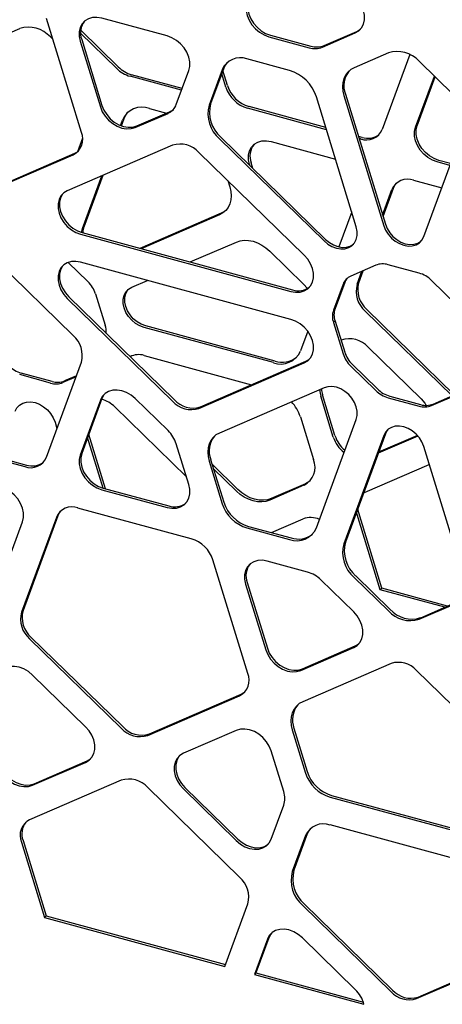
# Model space of a CAD drawing. Header units: millimetres. Extents: x -217 to 5933, y 23 to 4888.
# Tile 23 of 40: x 4480 to 4627, y 2611 to 2955. Entities that reach past the tile are written whole.
import ezdxf

# ---------------------------------------------------------------- set-up
doc = ezdxf.new("R2010")
doc.units = ezdxf.units.MM
doc.header["$LTSCALE"] = 15

msp = doc.modelspace()

# ---------------------------------------------------------------- linework, layer by layer
for p, q in [((4501.41, 2915.51), (4489.17, 2955.34)), ((4531.36, 2949.19), (4508.5, 2955.4)), ((4467.87, 2946.56), (4479.86, 2951.75)), ((4513.73, 2937.85), (4501.13, 2950.14)), ((4514.29, 2938.4), (4501.17, 2951.2)), ((4567.4, 2949.48), (4581.53, 2945.64)), ((4585.63, 2945.3), (4597.06, 2950.24)), ((4586.19, 2945.84), (4597.62, 2950.78)), ((4490.58, 2948.83), (4491.42, 2948.01)), ((4500.95, 2947.38), (4508.02, 2924.4)), ((4501.51, 2947.93), (4508.58, 2924.94)), ((4566.84, 2948.93), (4580.97, 2945.09)), ((4608.63, 2943.28), (4596.64, 2938.1)), ((4616.07, 2942.71), (4606.4, 2916.51)), ((4574.06, 2937.13), (4559.24, 2941.15)), ((4631.33, 2928.67), (4619.34, 2940.37)), ((4534.54, 2925.24), (4538.9, 2937.07)), ((4550.57, 2937.4), (4545.99, 2924.99)), ((4551.13, 2937.95), (4546.55, 2925.54)), ((4551.84, 2931.34), (4550.41, 2936)), ((4552.4, 2931.88), (4550.81, 2937.08)), ((4536.38, 2930.23), (4518.39, 2935.12)), ((4536.61, 2930.86), (4518.95, 2935.66)), ((4618.13, 2917.32), (4624.71, 2935.14)), ((4618.69, 2917.86), (4624.97, 2934.88)), ((4593.61, 2928.9), (4607.57, 2883.46)), ((4597.43, 2882.5), (4583.47, 2927.94)), ((4593.05, 2928.35), (4607.01, 2882.92)), ((4520.23, 2917.23), (4531.66, 2922.17)), ((4520.79, 2917.78), (4532.22, 2922.72)), ((4525.15, 2923.89), (4531.14, 2922.26)), ((4586.99, 2916.47), (4559.39, 2923.97)), ((4586.76, 2917.23), (4559.95, 2924.52)), ((4515.04, 2917.94), (4515.73, 2919.82)), ((4515.36, 2917.82), (4516.29, 2920.36)), ((4620.96, 2879.12), (4634.92, 2916.97)), ((4501.78, 2913.56), (4500, 2908.74)), ((4549.59, 2913.29), (4586.14, 2877.62)), ((4550.15, 2913.84), (4586.7, 2878.17)), ((4567.7, 2912.32), (4590.14, 2906.22)), ((4599.42, 2913.79), (4598.14, 2914.14)), ((4598.86, 2913.25), (4598.37, 2913.38)), ((4467.23, 2894.46), (4499.09, 2908.24)), ((4533.25, 2911.04), (4496.47, 2895.14)), ((4579.23, 2872.65), (4542.45, 2908.54)), ((4466.67, 2893.92), (4498.53, 2907.69)), ((4561.29, 2902.96), (4560.71, 2904.85)), ((4630.14, 2903.99), (4625.68, 2905.2)), ((4630.37, 2904.63), (4626.24, 2905.75)), ((4560.25, 2903.98), (4560.15, 2904.31)), ((4501.77, 2881.97), (4508.56, 2900.37)), ((4502.33, 2882.51), (4508.99, 2900.55)), ((4552.53, 2898.71), (4553.21, 2896.5)), ((4617.43, 2898.81), (4627.24, 2896.14)), ((4606.59, 2886.63), (4609.88, 2895.54)), ((4606.76, 2886.1), (4610.44, 2896.09)), ((4595.81, 2887.78), (4591.3, 2875.56)), ((4550.17, 2887.3), (4521.82, 2875.04)), ((4549.61, 2886.75), (4522.25, 2874.92)), ((4501.14, 2879.96), (4574.57, 2860)), ((4501.7, 2880.51), (4575.13, 2860.55)), ((4498.53, 2844.65), (4466.67, 2875.74)), ((4539.39, 2870.27), (4555.53, 2877.25)), ((4567.17, 2874.08), (4579.15, 2862.39)), ((4496.8, 2870.13), (4503.69, 2863.41)), ((4574.57, 2850.25), (4501.14, 2870.2)), ((4604.21, 2869.13), (4595.49, 2865.36)), ((4597.69, 2862.48), (4599.37, 2867.04)), ((4598.25, 2863.03), (4599.8, 2867.23)), ((4619.33, 2866.39), (4608.55, 2869.32)), ((4518.98, 2861.44), (4524.53, 2863.84)), ((4632.38, 2855.34), (4623.66, 2863.85)), ((4592.81, 2862.52), (4589.46, 2853.45)), ((4593.37, 2863.06), (4590.02, 2853.99)), ((4496.47, 2857.56), (4533.25, 2821.66)), ((4497.03, 2858.11), (4533.81, 2822.21)), ((4506.37, 2859.1), (4509.71, 2848.21)), ((4590.02, 2853.99), (4589.46, 2853.45)), ((4631.63, 2823.88), (4601.13, 2853.64)), ((4630.86, 2823.54), (4600.57, 2853.1)), ((4568.47, 2835.13), (4523.3, 2847.41)), ((4569.03, 2835.67), (4523.86, 2847.95)), ((4590.02, 2849.66), (4589.46, 2849.11)), ((4589.46, 2849.11), (4592.8, 2838.23)), ((4590.02, 2849.66), (4593.36, 2838.77)), ((4580.44, 2846.13), (4577.89, 2839.2)), ((4601.59, 2840.49), (4620.08, 2822.44)), ((4523.3, 2837.65), (4560.87, 2827.43)), ((4489.17, 2802.08), (4501.41, 2835.27)), ((4542.45, 2819.16), (4579.23, 2835.07)), ((4543.01, 2819.71), (4579.79, 2835.61)), ((4595.49, 2833.92), (4604.21, 2825.41)), ((4596.05, 2834.47), (4604.77, 2825.96)), ((4490.63, 2828.01), (4479.85, 2830.94)), ((4491.19, 2828.55), (4480.41, 2831.48)), ((4499.53, 2830.16), (4494.97, 2828.19)), ((4499.66, 2830.53), (4495.53, 2828.74)), ((4586.14, 2826.34), (4549.59, 2810.54)), ((4508.58, 2822.58), (4501.51, 2803.43)), ((4531.66, 2811.4), (4520.23, 2822.56)), ((4589.38, 2809.17), (4585.02, 2823.38)), ((4589.94, 2809.72), (4585.58, 2823.92)), ((4608.55, 2822.87), (4619.33, 2819.94)), ((4609.11, 2823.41), (4619.89, 2820.48)), ((4623.66, 2820.12), (4632.38, 2823.89)), ((4624.22, 2820.67), (4632.94, 2824.44)), ((4508.02, 2822.03), (4500.95, 2802.88)), ((4513.07, 2819.67), (4538.08, 2795.26)), ((4577.89, 2816.18), (4582.47, 2801.28)), ((4492.2, 2814.37), (4492.88, 2812.14)), ((4583.47, 2777.47), (4597.43, 2815.32)), ((4442.16, 2809.55), (4481.62, 2798.82)), ((4442.72, 2810.09), (4482.18, 2799.37)), ((4508.98, 2791.33), (4503.56, 2808.97)), ((4509.77, 2791.12), (4503.96, 2810.05)), ((4607.01, 2809.7), (4593.05, 2771.85)), ((4607.57, 2810.25), (4593.61, 2772.4)), ((4618.94, 2809.51), (4605.08, 2803.51)), ((4618.74, 2809.73), (4605.22, 2803.88)), ((4538.9, 2792.57), (4534.54, 2806.77)), ((4634.92, 2760.47), (4620.96, 2805.91)), ((4545.99, 2800.79), (4550.57, 2785.89)), ((4546.55, 2801.34), (4551.13, 2786.44)), ((4556.09, 2790.83), (4547.08, 2799.63)), ((4600.57, 2789.95), (4622.9, 2799.61)), ((4555.53, 2790.28), (4547.56, 2798.07)), ((4579.15, 2792.3), (4567.17, 2787.12)), ((4579.71, 2792.85), (4567.73, 2787.67)), ((4508.5, 2790.76), (4531.36, 2784.55)), ((4509.06, 2791.31), (4531.92, 2785.1)), ((4599.97, 2789.65), (4600.57, 2789.95)), ((4492.65, 2781.12), (4480.45, 2748.06)), ((4493.21, 2781.67), (4481.01, 2748.6)), ((4539.8, 2773.62), (4500.19, 2784.38)), ((4597.69, 2782.14), (4597.48, 2782.92)), ((4605.76, 2755.85), (4597.69, 2782.14)), ((4606.32, 2756.4), (4598.25, 2782.69)), ((4473.8, 2760.42), (4480.87, 2779.57)), ((4559.8, 2777.97), (4574.62, 2773.95)), ((4567.82, 2775.79), (4578.83, 2780.55)), ((4559.24, 2777.43), (4574.06, 2773.4)), ((4559.52, 2726.65), (4547.35, 2766.25)), ((4580.41, 2762), (4566.29, 2765.84)), ((4597.2, 2760.7), (4609.19, 2749)), ((4558.74, 2757.83), (4565.8, 2734.84)), ((4559.3, 2758.37), (4566.36, 2735.39)), ((4596.5, 2748.11), (4585.08, 2759.27)), ((4596.64, 2760.15), (4608.63, 2748.45)), ((4605.76, 2755.85), (4606.32, 2756.4)), ((4628.31, 2749.72), (4605.76, 2755.85)), ((4629.3, 2750.15), (4606.32, 2756.4)), ((4619.34, 2745.54), (4631.33, 2750.72)), ((4619.9, 2746.09), (4631.89, 2751.27)), ((4483.33, 2738.67), (4515.26, 2707.51)), ((4483.89, 2739.22), (4515.82, 2708.06)), ((4578.01, 2727.67), (4596.5, 2735.67)), ((4578.57, 2728.22), (4597.06, 2736.22)), ((4609.55, 2730.1), (4578.7, 2716.76)), ((4502.85, 2708.02), (4484.36, 2726.07)), ((4649.27, 2697.59), (4618.42, 2727.69)), ((4525.15, 2705.52), (4557.19, 2719.38)), ((4524.59, 2704.98), (4556.63, 2718.83)), ((4555.5, 2706.73), (4537.01, 2698.74)), ((4575.07, 2706.91), (4579.72, 2691.79)), ((4575.63, 2707.46), (4580.28, 2692.33)), ((4572.07, 2685.36), (4567.71, 2699.57)), ((4484.36, 2687.58), (4502.85, 2695.58)), ((4484.92, 2688.13), (4503.41, 2696.12)), ((4515.26, 2689.33), (4483.33, 2675.53)), ((4556.63, 2655.53), (4524.59, 2686.8)), ((4537.01, 2686.29), (4555.5, 2668.25)), ((4537.57, 2686.84), (4556.06, 2668.79)), ((4588.24, 2683.47), (4639.73, 2669.48)), ((4588.8, 2684.02), (4640.29, 2670.02)), ((4567.71, 2668.77), (4572.07, 2680.61)), ((4639.73, 2659.72), (4588.24, 2673.71)), ((4480.45, 2667.71), (4488.53, 2641.43)), ((4481.01, 2668.26), (4489.09, 2641.97)), ((4579.72, 2670.03), (4575.07, 2657.43)), ((4580.28, 2670.57), (4575.63, 2657.98)), ((4551.47, 2624.32), (4559.52, 2646.15)), ((4578.7, 2645.6), (4609.55, 2615.5)), ((4579.26, 2646.15), (4610.11, 2616.05)), ((4489.09, 2641.97), (4488.53, 2641.43)), ((4488.53, 2641.43), (4551.47, 2624.32)), ((4489.09, 2641.97), (4551.7, 2624.96)), ((4566.36, 2633.81), (4561.82, 2621.51)), ((4566.92, 2634.35), (4562.38, 2622.05)), ((4597.06, 2616.29), (4578.57, 2634.33)), ((4618.42, 2613.09), (4649.27, 2626.42)), ((4618.98, 2613.63), (4649.83, 2626.97)), ((4562.38, 2622.05), (4561.82, 2621.51)), ((4561.82, 2621.51), (4600.09, 2611.11)), ((4562.38, 2622.05), (4599.88, 2611.86))]:
    msp.add_line(p, q)
at = {"flags": 128}
for points in [[(4559.3, 2961.05), (4558.95, 2959.57), (4558.95, 2957.96), (4559.3, 2956.3), (4559.97, 2954.65), (4560.95, 2953.08), (4562.18, 2951.67), (4563.62, 2950.48), (4565.19, 2949.55), (4566.84, 2948.93)], [(4559.86, 2961.6), (4559.51, 2960.12), (4559.51, 2958.51), (4559.86, 2956.85), (4560.53, 2955.19), (4561.51, 2953.63), (4562.74, 2952.22), (4564.18, 2951.02), (4565.75, 2950.1), (4567.4, 2949.48)], [(4597.06, 2950.24), (4598.29, 2950.98), (4599.27, 2952.01), (4599.94, 2953.3), (4600.29, 2954.78), (4600.29, 2956.39), (4599.94, 2958.05), (4599.27, 2959.7), (4598.29, 2961.27), (4597.06, 2962.68)], [(4508.5, 2955.4), (4506.85, 2955.68), (4505.27, 2955.61), (4503.84, 2955.2), (4502.6, 2954.46), (4501.63, 2953.42), (4500.95, 2952.14), (4500.61, 2950.66), (4500.61, 2949.05), (4500.95, 2947.38)], [(4597.62, 2950.78), (4598.85, 2951.52), (4598.93, 2951.59)], [(4538.9, 2937.07), (4539.25, 2938.55), (4539.25, 2940.16), (4538.9, 2941.82), (4538.23, 2943.47), (4537.25, 2945.04), (4536.02, 2946.45), (4534.58, 2947.65), (4533.01, 2948.57), (4531.36, 2949.19)], [(4552.33, 2939.96), (4551.68, 2939.08), (4551.13, 2937.95)], [(4596.64, 2938.1), (4595.46, 2937.44), (4594.45, 2936.57), (4593.64, 2935.51), (4593.05, 2934.28), (4592.68, 2932.92), (4592.56, 2931.45), (4592.68, 2929.92), (4593.05, 2928.35)], [(4508.02, 2924.4), (4508.69, 2922.74), (4509.67, 2921.18), (4510.9, 2919.77), (4512.34, 2918.57), (4513.91, 2917.65), (4515.56, 2917.03), (4517.21, 2916.75), (4518.79, 2916.82), (4520.23, 2917.23)], [(4508.58, 2924.94), (4509.25, 2923.29), (4510.23, 2921.73), (4511.46, 2920.31), (4512.9, 2919.12), (4514.47, 2918.19), (4516.12, 2917.58), (4517.77, 2917.3), (4519.35, 2917.37), (4520.79, 2917.78)], [(4516.29, 2920.36), (4516.89, 2921.59), (4517.62, 2922.57)], [(4625.68, 2905.2), (4624.03, 2905.82), (4622.45, 2906.74), (4621.02, 2907.94), (4619.78, 2909.35), (4618.81, 2910.91), (4618.13, 2912.57), (4617.79, 2914.23), (4617.79, 2915.84), (4618.13, 2917.32)], [(4626.24, 2905.75), (4624.59, 2906.36), (4623.01, 2907.29), (4621.58, 2908.48), (4620.34, 2909.89), (4619.37, 2911.46), (4618.69, 2913.11), (4618.35, 2914.78), (4618.35, 2916.39), (4618.69, 2917.86)], [(4560.15, 2904.31), (4559.8, 2905.97), (4559.8, 2907.58), (4560.15, 2909.06), (4560.82, 2910.34), (4561.8, 2911.38), (4563.03, 2912.12), (4564.47, 2912.53), (4566.05, 2912.6), (4567.7, 2912.32)], [(4499.09, 2908.24), (4500.03, 2908.76), (4500.4, 2909.04)], [(4496.47, 2895.14), (4495.24, 2894.4), (4494.26, 2893.36), (4493.59, 2892.08), (4493.25, 2890.6), (4493.25, 2888.99), (4493.59, 2887.33), (4494.26, 2885.67), (4495.24, 2884.11), (4496.47, 2882.7), (4497.91, 2881.5), (4499.49, 2880.58), (4501.14, 2879.96)], [(4553.21, 2896.5), (4553.57, 2894.94), (4553.69, 2893.4), (4553.57, 2891.94), (4553.21, 2890.57), (4552.62, 2889.34), (4551.8, 2888.28), (4550.8, 2887.41), (4549.61, 2886.75)], [(4610.44, 2896.09), (4610.92, 2897.08), (4611.45, 2897.8)], [(4495.16, 2894.33), (4494.83, 2893.91), (4494.15, 2892.63), (4493.81, 2891.15), (4493.81, 2889.54), (4494.15, 2887.87), (4494.83, 2886.22), (4495.8, 2884.66), (4497.03, 2883.24), (4498.47, 2882.05), (4500.05, 2881.12), (4501.7, 2880.51)], [(4551.89, 2888.37), (4551.36, 2887.95), (4550.17, 2887.3)], [(4501.45, 2880.58), (4501.45, 2880.6), (4501.77, 2881.97)], [(4501.97, 2880.43), (4502.01, 2881.15), (4502.33, 2882.51)], [(4586.14, 2877.62), (4587.47, 2876.52), (4588.92, 2875.66), (4590.45, 2875.09), (4591.98, 2874.83), (4593.43, 2874.89), (4594.76, 2875.28), (4595.9, 2875.96), (4596.81, 2876.92), (4597.43, 2878.11), (4597.75, 2879.48), (4597.75, 2880.96), (4597.43, 2882.5)], [(4607.01, 2882.92), (4607.63, 2881.39), (4608.53, 2879.94), (4609.67, 2878.64), (4611, 2877.53), (4612.46, 2876.68), (4613.98, 2876.11), (4615.51, 2875.85), (4616.97, 2875.91), (4618.3, 2876.29), (4619.44, 2876.98), (4620.34, 2877.93), (4620.96, 2879.12)], [(4607.57, 2883.46), (4608.19, 2881.94), (4609.09, 2880.49), (4610.23, 2879.18), (4611.56, 2878.08), (4613.02, 2877.22), (4614.54, 2876.65), (4616.07, 2876.39), (4617.53, 2876.46), (4618.86, 2876.84), (4620, 2877.52), (4620.05, 2877.57)], [(4555.53, 2877.25), (4556.86, 2877.67), (4558.29, 2877.86), (4559.8, 2877.8), (4561.35, 2877.5), (4562.9, 2876.96), (4564.41, 2876.2), (4565.84, 2875.23), (4567.17, 2874.08)], [(4586.7, 2878.17), (4588.03, 2877.06), (4589.48, 2876.21), (4591.01, 2875.64), (4592.54, 2875.38), (4593.99, 2875.44), (4595.32, 2875.82), (4596.46, 2876.51), (4596.51, 2876.55)], [(4501.14, 2870.2), (4499.49, 2870.48), (4497.91, 2870.41), (4496.47, 2870), (4495.24, 2869.26), (4494.26, 2868.22), (4493.59, 2866.94), (4493.25, 2865.46), (4493.25, 2863.85), (4493.59, 2862.19), (4494.26, 2860.53), (4495.24, 2858.97), (4496.47, 2857.56)], [(4574.57, 2860), (4576.22, 2859.72), (4577.79, 2859.79), (4579.23, 2860.21), (4580.46, 2860.95), (4581.44, 2861.98), (4582.11, 2863.27), (4582.46, 2864.75), (4582.46, 2866.35), (4582.11, 2868.02), (4581.44, 2869.67), (4580.46, 2871.24), (4579.23, 2872.65)], [(4495.16, 2869.2), (4494.83, 2868.77), (4494.15, 2867.49), (4493.81, 2866.01), (4493.81, 2864.4), (4494.15, 2862.73), (4494.83, 2861.08), (4495.8, 2859.52), (4497.03, 2858.11)], [(4523.3, 2847.41), (4521.77, 2847.98), (4520.31, 2848.83), (4518.98, 2849.94), (4517.84, 2851.24), (4516.94, 2852.69), (4516.32, 2854.22), (4516, 2855.76), (4516, 2857.24), (4516.32, 2858.61), (4516.94, 2859.8), (4517.84, 2860.76), (4518.98, 2861.44)], [(4523.86, 2847.95), (4522.33, 2848.52), (4520.87, 2849.38), (4519.54, 2850.48), (4518.4, 2851.79), (4517.5, 2853.24), (4516.88, 2854.76), (4516.56, 2856.3), (4516.56, 2857.79), (4516.88, 2859.16), (4517.5, 2860.35), (4517.79, 2860.72)], [(4579.15, 2862.39), (4580.24, 2861.19), (4580.36, 2861.04)], [(4579.23, 2835.07), (4580.46, 2835.81), (4581.44, 2836.84), (4582.11, 2838.13), (4582.46, 2839.61), (4582.46, 2841.21), (4582.11, 2842.88), (4581.44, 2844.53), (4580.46, 2846.1), (4579.23, 2847.51), (4577.79, 2848.7), (4576.22, 2849.63), (4574.57, 2850.25)], [(4579.79, 2835.61), (4581.02, 2836.35), (4581.1, 2836.42)], [(4597.43, 2815.32), (4597.75, 2816.69), (4597.75, 2818.17), (4597.43, 2819.72), (4596.81, 2821.24), (4595.9, 2822.69), (4594.76, 2824), (4593.43, 2825.1), (4591.98, 2825.96), (4590.45, 2826.53), (4588.92, 2826.79), (4587.47, 2826.72), (4586.14, 2826.34)], [(4520.23, 2822.56), (4518.79, 2823.75), (4517.21, 2824.67), (4515.56, 2825.29), (4513.91, 2825.57), (4512.34, 2825.5), (4510.9, 2825.09), (4509.67, 2824.35), (4508.69, 2823.31), (4508.02, 2822.03)], [(4509.59, 2824.28), (4509.25, 2823.86), (4508.58, 2822.58)], [(4620.08, 2822.44), (4621.32, 2821.03), (4621.87, 2820.21)], [(4478.24, 2818.16), (4478.86, 2819.35), (4479.76, 2820.31), (4480.9, 2821), (4482.23, 2821.38), (4483.69, 2821.44), (4485.22, 2821.18), (4486.74, 2820.61), (4488.2, 2819.76), (4489.53, 2818.65), (4490.67, 2817.35), (4491.57, 2815.9), (4492.2, 2814.37)], [(4620.96, 2805.91), (4620.34, 2807.44), (4619.44, 2808.88), (4618.3, 2810.19), (4616.97, 2811.29), (4615.51, 2812.15), (4613.98, 2812.72), (4612.46, 2812.98), (4611, 2812.92), (4609.67, 2812.53), (4608.53, 2811.85), (4607.63, 2810.89), (4607.01, 2809.7)], [(4549.59, 2810.54), (4548.41, 2809.88), (4547.4, 2809.01), (4546.59, 2807.95), (4545.99, 2806.72), (4545.63, 2805.35), (4545.51, 2803.89), (4545.63, 2802.35), (4545.99, 2800.79)], [(4608.48, 2811.81), (4608.19, 2811.44), (4607.57, 2810.25)], [(4500.95, 2802.88), (4500.61, 2801.4), (4500.61, 2799.79), (4500.95, 2798.13), (4501.63, 2796.48), (4502.6, 2794.91), (4503.84, 2793.5), (4505.27, 2792.3), (4506.85, 2791.38), (4508.5, 2790.76)], [(4501.51, 2803.43), (4501.17, 2801.95), (4501.17, 2800.34), (4501.51, 2798.67), (4502.19, 2797.02), (4503.16, 2795.46), (4504.4, 2794.05), (4505.83, 2792.85), (4507.41, 2791.93), (4509.06, 2791.31)], [(4480.87, 2779.57), (4481.21, 2781.05), (4481.21, 2782.66), (4480.87, 2784.32), (4480.19, 2785.97), (4479.22, 2787.54), (4477.98, 2788.95), (4476.55, 2790.14), (4474.97, 2791.07), (4473.32, 2791.69)], [(4531.36, 2784.55), (4533.01, 2784.27), (4534.58, 2784.34), (4536.02, 2784.75), (4537.25, 2785.49), (4538.23, 2786.53), (4538.9, 2787.81), (4539.25, 2789.29), (4539.25, 2790.9), (4538.9, 2792.57)], [(4581.27, 2793.81), (4580.8, 2793.46), (4579.71, 2792.85)], [(4567.17, 2787.12), (4565.84, 2786.69), (4564.41, 2786.51), (4562.9, 2786.57), (4561.35, 2786.87), (4559.8, 2787.41), (4558.29, 2788.17), (4556.86, 2789.14), (4555.53, 2790.28)], [(4567.73, 2787.67), (4566.4, 2787.24), (4564.97, 2787.06), (4563.46, 2787.11), (4561.91, 2787.42), (4560.36, 2787.96), (4558.85, 2788.72), (4557.42, 2789.68), (4556.09, 2790.83)], [(4494.22, 2783.37), (4493.68, 2782.65), (4493.21, 2781.67)], [(4598.25, 2782.69), (4597.96, 2783.94), (4597.93, 2784.12)], [(4566.29, 2765.84), (4564.64, 2766.12), (4563.06, 2766.05), (4561.62, 2765.64), (4560.39, 2764.9), (4559.41, 2763.86), (4558.74, 2762.58), (4558.39, 2761.1), (4558.39, 2759.49), (4558.74, 2757.83)], [(4596.5, 2735.67), (4597.74, 2736.41), (4598.71, 2737.45), (4599.39, 2738.73), (4599.73, 2740.21), (4599.73, 2741.82), (4599.39, 2743.48), (4598.71, 2745.14), (4597.74, 2746.7), (4596.5, 2748.11)], [(4597.06, 2736.22), (4598.3, 2736.96), (4598.38, 2737.02)], [(4565.8, 2734.84), (4566.48, 2733.19), (4567.45, 2731.62), (4568.69, 2730.21), (4570.12, 2729.02), (4571.7, 2728.09), (4573.35, 2727.47), (4575, 2727.19), (4576.58, 2727.26), (4578.01, 2727.67)], [(4566.36, 2735.39), (4567.04, 2733.73), (4568.01, 2732.17), (4569.25, 2730.76), (4570.68, 2729.56), (4572.26, 2728.64), (4573.91, 2728.02), (4575.56, 2727.74), (4577.14, 2727.81), (4578.57, 2728.22)], [(4484.36, 2726.07), (4482.92, 2727.26), (4481.34, 2728.19), (4479.69, 2728.8), (4478.04, 2729.08), (4476.47, 2729.01), (4475.03, 2728.6), (4473.8, 2727.86), (4472.82, 2726.82), (4472.15, 2725.54)], [(4557.19, 2719.38), (4558.14, 2719.91), (4558.51, 2720.18)], [(4578.7, 2716.76), (4577.51, 2716.1), (4576.49, 2715.22), (4575.67, 2714.15), (4575.07, 2712.9), (4574.7, 2711.52), (4574.58, 2710.04), (4574.7, 2708.49), (4575.07, 2706.91)], [(4502.85, 2695.58), (4504.08, 2696.32), (4505.06, 2697.35), (4505.73, 2698.64), (4506.08, 2700.12), (4506.08, 2701.72), (4505.73, 2703.39), (4505.06, 2705.04), (4504.08, 2706.61), (4502.85, 2708.02)], [(4567.71, 2699.57), (4567.03, 2701.22), (4566.06, 2702.79), (4564.83, 2704.2), (4563.39, 2705.39), (4561.81, 2706.32), (4560.16, 2706.93), (4558.51, 2707.21), (4556.94, 2707.14), (4555.5, 2706.73)], [(4537.01, 2698.74), (4535.77, 2698), (4534.8, 2696.96), (4534.12, 2695.67), (4533.78, 2694.2), (4533.78, 2692.59), (4534.12, 2690.92), (4534.8, 2689.27), (4535.77, 2687.7), (4537.01, 2686.29)], [(4472.71, 2695.29), (4473.38, 2693.64), (4474.36, 2692.07), (4475.59, 2690.66), (4477.03, 2689.47), (4478.6, 2688.54), (4480.25, 2687.93), (4481.9, 2687.65), (4483.48, 2687.71), (4484.92, 2688.13)], [(4503.41, 2696.12), (4504.64, 2696.86), (4504.72, 2696.93)], [(4535.7, 2697.93), (4535.36, 2697.51), (4534.68, 2696.22), (4534.34, 2694.74), (4534.34, 2693.13), (4534.68, 2691.47), (4535.36, 2689.82), (4536.33, 2688.25), (4537.57, 2686.84)], [(4472.15, 2694.75), (4472.82, 2693.09), (4473.8, 2691.53), (4475.03, 2690.12), (4476.47, 2688.92), (4478.04, 2688), (4479.69, 2687.38), (4481.34, 2687.1), (4482.92, 2687.17), (4484.36, 2687.58)], [(4581.45, 2672.54), (4580.81, 2671.69), (4580.28, 2670.57)], [(4555.5, 2668.25), (4556.94, 2667.05), (4558.51, 2666.13), (4560.16, 2665.51), (4561.81, 2665.23), (4563.39, 2665.3), (4564.83, 2665.71), (4566.06, 2666.45), (4567.03, 2667.49), (4567.71, 2668.77)], [(4556.06, 2668.79), (4557.5, 2667.6), (4559.07, 2666.67), (4560.72, 2666.06), (4562.37, 2665.78), (4563.95, 2665.84), (4565.39, 2666.26), (4566.62, 2667), (4566.7, 2667.06)], [(4578.57, 2634.33), (4577.13, 2635.53), (4575.56, 2636.45), (4573.91, 2637.07), (4572.26, 2637.35), (4570.68, 2637.28), (4569.24, 2636.87), (4568.01, 2636.13), (4567.03, 2635.09), (4566.36, 2633.81)], [(4567.93, 2636.06), (4567.59, 2635.64), (4566.92, 2634.35)]]:
    msp.add_lwpolyline(points, dxfattribs=at)
for centre, radius, start, end in [((4507.75, 2950.26), 6.66, 141.7188, 200.5109), ((4482.97, 2942.02), 10.21, 41.8611, 107.7298), ((4583.01, 2951.87), 7.08, 253.2222, 291.717), ((4583.57, 2952.42), 7.08, 253.2222, 291.717), ((4611.74, 2933.55), 10.21, 41.8611, 107.7298), ((4556.85, 2934.77), 6.81, 69.4895, 157.2757), ((4521.38, 2945.55), 10.86, 225.1815, 254.0194), ((4521.94, 2946.1), 10.86, 225.1815, 254.0194), ((4570.08, 2923.64), 14.06, 17.817, 73.5786), ((4601.4, 2931.8), 8.32, 141.0577, 200.4392), ((4562.58, 2934.79), 11.27, 197.817, 253.5786), ((4563.14, 2935.33), 11.27, 197.817, 253.5786), ((4557.71, 2922.56), 11.55, 165.0744, 229.0852), ((4522.56, 2916.96), 7.4, 69.4895, 157.2757), ((4529.58, 2927.02), 5.27, 293.2111, 340.2438), ((4530.11, 2927.62), 5.33, 293.2518, 309.8664), ((4557.15, 2922.02), 11.55, 165.0744, 229.0852), ((4495.77, 2913.15), 6.11, 296.8013, 22.7049), ((4600.94, 2918.8), 5.93, 249.4895, 337.2757), ((4601.45, 2919.94), 6.48, 251.687, 307.4451), ((4535.92, 2902.69), 8.77, 41.8611, 107.7298), ((4566.83, 2907.21), 6.56, 141.209, 201.0206), ((4615.35, 2893.25), 5.93, 69.4895, 157.2757), ((4606.64, 2863.02), 6.59, 73.2228, 111.709), ((4597.42, 2860.86), 4.9, 113.1956, 160.2499), ((4598.09, 2861.35), 5.02, 139.1428, 160.0111), ((4616.55, 2856.68), 10.1, 45.2057, 74.0203), ((4496.51, 2855.95), 10.35, 17.7275, 46.1042), ((4577.19, 2866.57), 6.36, 251.1241, 308.008), ((4606.63, 2860.09), 9.26, 165.0744, 229.0852), ((4607.19, 2860.64), 9.26, 165.0744, 229.0852), ((4595.06, 2851.28), 6, 158.8406, 201.1594), ((4595.62, 2851.83), 6, 158.8406, 201.1594), ((4503.51, 2845.94), 6.6, 354.9398, 20.0793), ((4492.46, 2837.65), 9.26, 345.0744, 49.0852), ((4595.01, 2834.63), 8.81, 41.6781, 109.3826), ((4521.41, 2831.7), 6.24, 72.3797, 118.2632), ((4571.07, 2842.05), 7.4, 249.4895, 337.2757), ((4571.57, 2843.33), 8.06, 251.6497, 308.2277), ((4602.66, 2841.38), 10.35, 197.7215, 226.1011), ((4603.22, 2841.92), 10.35, 197.7215, 226.1011), ((4483.19, 2841.19), 10.1, 225.2057, 254.0203), ((4492.53, 2834.31), 6.58, 253.2212, 291.7299), ((4493.09, 2834.86), 6.58, 253.2212, 291.7299), ((4593.8, 2826.49), 8.61, 183.6922, 197.3469), ((4611.89, 2833.12), 10.1, 225.173, 254.019), ((4506.11, 2812.75), 9.81, 44.8624, 76.137), ((4593.15, 2825.92), 8.52, 181.584, 197.3912), ((4611.33, 2832.57), 10.1, 225.173, 254.019), ((4539.78, 2827.52), 8.77, 221.8611, 287.7298), ((4540.34, 2828.06), 8.77, 221.8611, 287.7298), ((4564.74, 2811.99), 13.8, 17.692, 43.2162), ((4621.23, 2826.24), 6.59, 253.2251, 291.6804), ((4621.79, 2826.79), 6.59, 253.2251, 291.6804), ((4523.94, 2803.38), 11.13, 17.7311, 46.095), ((4554.35, 2804.24), 8.32, 141.0577, 200.4392), ((4600.16, 2812.66), 11.33, 197.9362, 231.8538), ((4600.7, 2813.19), 11.3, 197.9203, 230.1014), ((4483.7, 2804.38), 5.93, 249.4895, 337.2757), ((4484.22, 2805.52), 6.48, 251.687, 307.4451), ((4575.99, 2798.57), 7.02, 296.8013, 22.7049), ((4498.12, 2778.83), 5.93, 69.4895, 157.2757), ((4533.97, 2791.12), 6.36, 251.1241, 308.008), ((4562.9, 2789.85), 12.95, 197.817, 253.5786), ((4563.46, 2790.4), 12.95, 197.817, 253.5786), ((4581.5, 2773.49), 7.55, 66.1619, 110.733), ((4576.65, 2780.33), 7.4, 249.4895, 337.2757), ((4577.15, 2781.6), 8.06, 251.6497, 308.2277), ((4536.61, 2762.8), 11.27, 17.817, 73.5786), ((4604.2, 2768.88), 11.55, 165.0744, 229.0852), ((4604.76, 2769.43), 11.55, 165.0744, 229.0852), ((4565.54, 2760.71), 6.66, 141.7188, 200.5109), ((4577.42, 2751.56), 10.86, 45.1815, 74.0194), ((4489.4, 2745.67), 9.26, 165.0744, 229.0852), ((4489.96, 2746.22), 9.26, 165.0744, 229.0852), ((4616.23, 2755.27), 10.21, 221.8611, 287.7298), ((4616.79, 2755.82), 10.21, 221.8611, 287.7298), ((4612.12, 2722.04), 8.46, 41.8611, 107.7298), ((4553.88, 2724.29), 6.11, 296.8013, 22.7049), ((4583.51, 2710.39), 8.41, 141.0236, 200.4409), ((4521.88, 2713.45), 8.89, 221.8611, 287.7298), ((4522.44, 2713.99), 8.89, 221.8611, 287.7298), ((4591.84, 2695.68), 12.73, 197.817, 253.5786), ((4592.4, 2696.23), 12.73, 197.817, 253.5786), ((4517.97, 2680.87), 8.89, 41.8611, 107.7298), ((4565.01, 2682.98), 7.46, 341.4132, 18.5868), ((4486.09, 2670.07), 6.11, 116.8013, 202.7049), ((4487.28, 2670.59), 6.69, 141.8296, 200.4), ((4585.89, 2667.44), 6.69, 69.4895, 157.2757), ((4586.35, 2654.42), 11.68, 165.0744, 229.0852), ((4586.91, 2654.97), 11.68, 165.0744, 229.0852), ((4550.57, 2648.53), 9.26, 345.0744, 49.0852), ((4589.48, 2608.37), 10.96, 14.4514, 46.2499), ((4616.41, 2621.69), 8.46, 221.8611, 287.7298), ((4615.85, 2621.15), 8.46, 221.8611, 287.7298)]:
    msp.add_arc(centre, radius, start, end)

doc.saveas('drawing.dxf')
